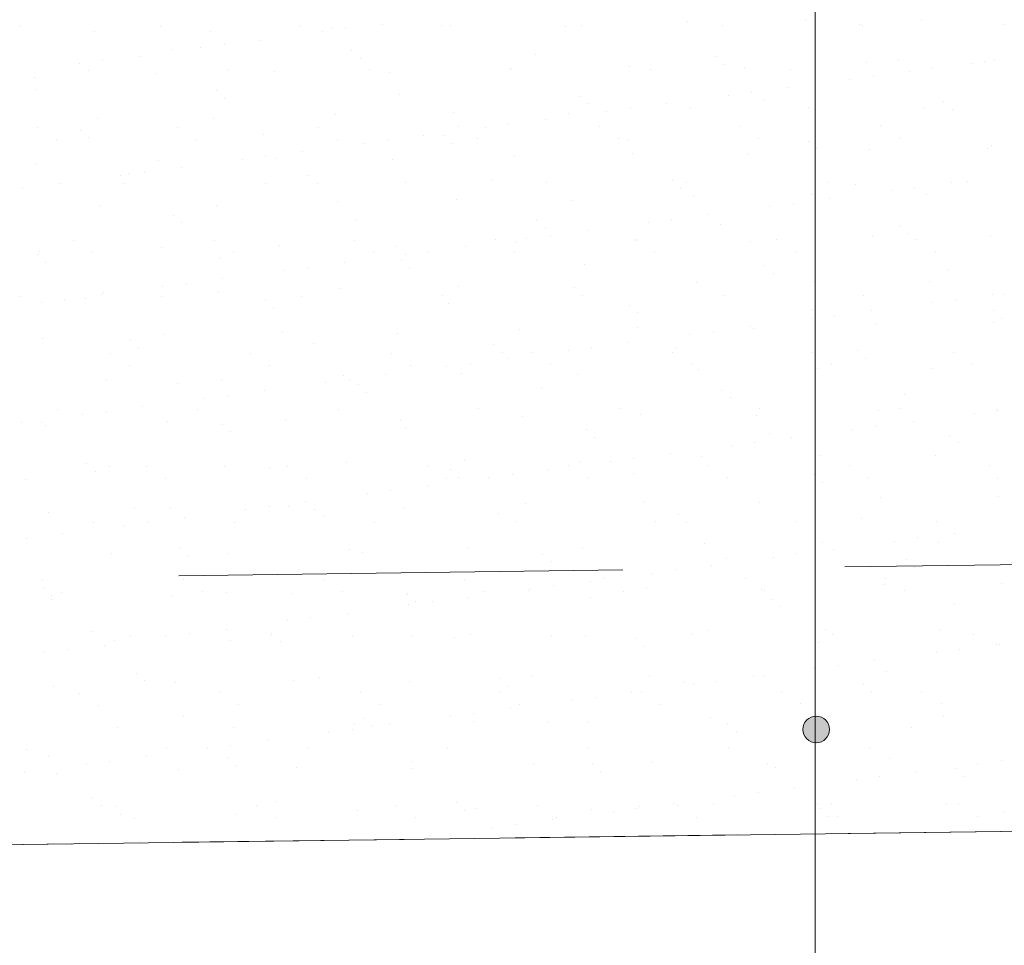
# Model space of a CAD drawing. Header units: metres. Extents: x 561538 to 562530, y 6580867 to 6581188.
# Tile 25 of 78: x 562505.54 to 562506.65, y 6580870.02 to 6580871.06. Entities that reach past the tile are written whole.
import ezdxf

# ---------------------------------------------------------------- set-up
doc = ezdxf.new("R2010")
doc.units = ezdxf.units.M
doc.linetypes.add('DASHED', pattern=[0.75, 0.5, -0.25])
doc.layers.add('KLM_lõige', color=7, linetype='Continuous', lineweight=9)
doc.layers.add('KLM_nähtavus', color=5, linetype='Continuous', lineweight=9)

msp = doc.modelspace()

# ---------------------------------------------------------------- hatches: boundary and pattern name
at = {"layer": 'KLM_lõige'}
h = msp.add_hatch(color=1, dxfattribs=at)
edge = h.paths.add_edge_path()
edge.add_arc((562506.4352, 6580870.2584), 0.015, 0, 360)

# ---------------------------------------------------------------- linework, layer by layer
at = {"layer": 'KLM_lõige', "ltscale": 0.5}
msp.add_line((562506.434, 6580871.8728), (562506.434, 6580869.045), dxfattribs=at)
at = {"layer": 'KLM_lõige'}
for p, q in [((562506.2903, 6580871.0545), (562506.2903, 6580871.0545)), ((562506.4233, 6580871.0562), (562506.4233, 6580871.0562)), ((562506.5532, 6580871.0556), (562506.5532, 6580871.0556)), ((562505.5386, 6580871.0492), (562505.5386, 6580871.0492)), ((562505.623, 6580871.0441), (562505.623, 6580871.0441)), ((562505.6968, 6580871.0495), (562505.6968, 6580871.0495)), ((562505.753, 6580871.0435), (562505.753, 6580871.0435)), ((562505.855, 6580871.0498), (562505.855, 6580871.0498)), ((562505.8789, 6580871.0432), (562505.8789, 6580871.0432)), ((562505.8902, 6580871.0485), (562505.8902, 6580871.0485)), ((562505.9054, 6580871.0467), (562505.9054, 6580871.0467)), ((562505.9467, 6580871.0521), (562505.9467, 6580871.0521)), ((562506.0132, 6580871.0501), (562506.0132, 6580871.0501)), ((562506.0232, 6580871.0502), (562506.0232, 6580871.0502)), ((562506.1531, 6580871.0495), (562506.1531, 6580871.0495)), ((562506.1714, 6580871.0504), (562506.1714, 6580871.0504)), ((562506.3296, 6580871.0507), (562506.3296, 6580871.0507)), ((562506.484, 6580871.0516), (562506.484, 6580871.0516)), ((562506.4878, 6580871.051), (562506.4878, 6580871.051)), ((562506.646, 6580871.0512), (562506.646, 6580871.0512)), ((562505.8099, 6580871.0341), (562505.8099, 6580871.0341)), ((562505.7091, 6580871.0235), (562505.7091, 6580871.0235)), ((562505.7422, 6580871.0252), (562505.7422, 6580871.0252)), ((562505.7686, 6580871.0287), (562505.7686, 6580871.0287)), ((562505.9124, 6580871.0218), (562505.9124, 6580871.0218)), ((562505.6319, 6580871.0107), (562505.6319, 6580871.0107)), ((562505.6732, 6580871.0161), (562505.6732, 6580871.0161)), ((562505.9217, 6580871.0132), (562505.9217, 6580871.0132)), ((562506.1186, 6580871.0173), (562506.1186, 6580871.0173)), ((562506.3219, 6580871.0156), (562506.3219, 6580871.0156)), ((562506.5282, 6580871.0111), (562506.5282, 6580871.0111)), ((562506.6249, 6580871.0102), (562506.6249, 6580871.0102)), ((562506.6359, 6580871.0114), (562506.6359, 6580871.0114)), ((562505.6054, 6580871.0072), (562505.6054, 6580871.0072)), ((562505.6157, 6580871.0001), (562505.6157, 6580871.0001)), ((562505.7739, 6580871.0004), (562505.7739, 6580871.0004)), ((562505.9321, 6580871.0007), (562505.9321, 6580871.0007)), ((562506.0903, 6580871.001), (562506.0903, 6580871.001)), ((562506.0918, 6580871.0025), (562506.0918, 6580871.0025)), ((562506.2248, 6580871.0042), (562506.2248, 6580871.0042)), ((562506.2485, 6580871.0012), (562506.2485, 6580871.0012)), ((562506.3313, 6580871.007), (562506.3313, 6580871.007)), ((562506.3548, 6580871.0036), (562506.3548, 6580871.0036)), ((562506.4067, 6580871.0015), (562506.4067, 6580871.0015)), ((562506.492, 6580871.0085), (562506.492, 6580871.0085)), ((562506.5405, 6580870.9988), (562506.5405, 6580870.9988)), ((562506.5649, 6580871.0018), (562506.5649, 6580871.0018)), ((562506.6095, 6580871.0079), (562506.6095, 6580871.0079)), ((562505.5545, 6580870.9916), (562505.5545, 6580870.9916)), ((562505.6917, 6580870.9965), (562505.6917, 6580870.9965)), ((562505.8247, 6580870.9982), (562505.8247, 6580870.9982)), ((562505.9546, 6580870.9976), (562505.9546, 6580870.9976)), ((562506.4727, 6580870.9899), (562506.4727, 6580870.9899)), ((562506.4992, 6580870.9934), (562506.4992, 6580870.9934)), ((562505.5564, 6580870.979), (562505.5564, 6580870.979)), ((562505.7596, 6580870.9772), (562505.7596, 6580870.9772)), ((562506.4037, 6580870.9808), (562506.4037, 6580870.9808)), ((562505.769, 6580870.9686), (562505.769, 6580870.9686)), ((562505.9659, 6580870.9727), (562505.9659, 6580870.9727)), ((562506.1692, 6580870.971), (562506.1692, 6580870.971)), ((562506.336, 6580870.9719), (562506.336, 6580870.9719)), ((562506.3624, 6580870.9753), (562506.3624, 6580870.9753)), ((562506.3755, 6580870.9665), (562506.3755, 6580870.9665)), ((562506.1785, 6580870.9624), (562506.1785, 6580870.9624)), ((562506.2257, 6580870.9573), (562506.2257, 6580870.9573)), ((562506.267, 6580870.9628), (562506.267, 6580870.9628)), ((562506.2935, 6580870.9566), (562506.2935, 6580870.9566)), ((562506.4265, 6580870.9583), (562506.4265, 6580870.9583)), ((562506.5564, 6580870.9577), (562506.5564, 6580870.9577)), ((562506.5787, 6580870.9647), (562506.5787, 6580870.9647)), ((562506.5881, 6580870.9562), (562506.5881, 6580870.9562)), ((562505.6262, 6580870.9463), (562505.6262, 6580870.9463)), ((562505.7562, 6580870.9456), (562505.7562, 6580870.9456)), ((562505.8934, 6580870.9506), (562505.8934, 6580870.9506)), ((562506.0264, 6580870.9523), (562506.0264, 6580870.9523)), ((562506.1302, 6580870.9448), (562506.1302, 6580870.9448)), ((562506.1563, 6580870.9517), (562506.1563, 6580870.9517)), ((562506.1992, 6580870.9539), (562506.1992, 6580870.9539)), ((562505.5582, 6580870.9357), (562505.5582, 6580870.9357)), ((562505.6069, 6580870.9326), (562505.6069, 6580870.9326)), ((562505.7164, 6580870.936), (562505.7164, 6580870.936)), ((562505.8746, 6580870.9362), (562505.8746, 6580870.9362)), ((562506.0328, 6580870.9365), (562506.0328, 6580870.9365)), ((562506.0625, 6580870.9359), (562506.0625, 6580870.9359)), ((562506.0889, 6580870.9393), (562506.0889, 6580870.9393)), ((562506.191, 6580870.9368), (562506.191, 6580870.9368)), ((562506.3492, 6580870.9371), (562506.3492, 6580870.9371)), ((562506.5074, 6580870.9374), (562506.5074, 6580870.9374)), ((562505.5796, 6580870.922), (562505.5796, 6580870.922)), ((562505.6163, 6580870.924), (562505.6163, 6580870.924)), ((562505.7378, 6580870.9223), (562505.7378, 6580870.9223)), ((562505.8132, 6580870.9281), (562505.8132, 6580870.9281)), ((562505.896, 6580870.9226), (562505.896, 6580870.9226)), ((562505.9522, 6580870.9213), (562505.9522, 6580870.9213)), ((562505.9935, 6580870.9268), (562505.9935, 6580870.9268)), ((562506.0165, 6580870.9264), (562506.0165, 6580870.9264)), ((562506.0542, 6580870.9229), (562506.0542, 6580870.9229)), ((562506.2124, 6580870.9232), (562506.2124, 6580870.9232)), ((562506.2227, 6580870.9219), (562506.2227, 6580870.9219)), ((562506.3706, 6580870.9235), (562506.3706, 6580870.9235)), ((562506.5288, 6580870.9237), (562506.5288, 6580870.9237)), ((562505.9258, 6580870.9179), (562505.9258, 6580870.9179)), ((562506.0258, 6580870.9178), (562506.0258, 6580870.9178)), ((562506.426, 6580870.9201), (562506.426, 6580870.9201)), ((562506.4354, 6580870.9116), (562506.4354, 6580870.9116)), ((562506.4952, 6580870.9107), (562506.4952, 6580870.9107)), ((562506.6281, 6580870.9124), (562506.6281, 6580870.9124)), ((562506.6323, 6580870.9157), (562506.6323, 6580870.9157)), ((562505.789, 6580870.8999), (562505.789, 6580870.8999)), ((562505.8155, 6580870.9033), (562505.8155, 6580870.9033)), ((562505.8279, 6580870.9003), (562505.8279, 6580870.9003)), ((562505.8568, 6580870.9088), (562505.8568, 6580870.9088)), ((562505.9578, 6580870.8997), (562505.9578, 6580870.8997)), ((562506.095, 6580870.9046), (562506.095, 6580870.9046)), ((562506.228, 6580870.9063), (562506.228, 6580870.9063)), ((562506.358, 6580870.9057), (562506.358, 6580870.9057)), ((562505.5577, 6580870.8937), (562505.5577, 6580870.8937)), ((562505.6949, 6580870.8986), (562505.6949, 6580870.8986)), ((562505.72, 6580870.8908), (562505.72, 6580870.8908)), ((562505.6523, 6580870.8819), (562505.6523, 6580870.8819)), ((562505.6605, 6580870.8835), (562505.6605, 6580870.8835)), ((562505.6787, 6580870.8853), (562505.6787, 6580870.8853)), ((562505.8638, 6580870.8818), (562505.8638, 6580870.8818)), ((562506.07, 6580870.8773), (562506.07, 6580870.8773)), ((562505.542, 6580870.8673), (562505.542, 6580870.8673)), ((562505.5833, 6580870.8728), (562505.5833, 6580870.8728)), ((562505.6567, 6580870.8729), (562505.6567, 6580870.8729)), ((562505.8149, 6580870.8732), (562505.8149, 6580870.8732)), ((562505.8731, 6580870.8732), (562505.8731, 6580870.8732)), ((562505.9731, 6580870.8735), (562505.9731, 6580870.8735)), ((562506.1313, 6580870.8738), (562506.1313, 6580870.8738)), ((562506.2733, 6580870.8756), (562506.2733, 6580870.8756)), ((562506.2827, 6580870.867), (562506.2827, 6580870.867)), ((562506.2895, 6580870.874), (562506.2895, 6580870.874)), ((562506.4477, 6580870.8743), (562506.4477, 6580870.8743)), ((562506.4796, 6580870.8711), (562506.4796, 6580870.8711)), ((562506.546, 6580870.868), (562506.546, 6580870.868)), ((562506.5873, 6580870.8734), (562506.5873, 6580870.8734)), ((562506.6059, 6580870.8746), (562506.6059, 6580870.8746)), ((562506.2967, 6580870.8587), (562506.2967, 6580870.8587)), ((562506.4297, 6580870.8604), (562506.4297, 6580870.8604)), ((562506.4506, 6580870.8554), (562506.4506, 6580870.8554)), ((562506.5196, 6580870.8645), (562506.5196, 6580870.8645)), ((562506.5596, 6580870.8598), (562506.5596, 6580870.8598)), ((562505.6294, 6580870.8484), (562505.6294, 6580870.8484)), ((562505.7594, 6580870.8478), (562505.7594, 6580870.8478)), ((562505.8966, 6580870.8527), (562505.8966, 6580870.8527)), ((562506.0296, 6580870.8544), (562506.0296, 6580870.8544)), ((562506.1595, 6580870.8538), (562506.1595, 6580870.8538)), ((562506.3828, 6580870.8465), (562506.3828, 6580870.8465)), ((562506.4093, 6580870.85), (562506.4093, 6580870.85)), ((562505.7111, 6580870.8372), (562505.7111, 6580870.8372)), ((562505.9173, 6580870.8327), (562505.9173, 6580870.8327)), ((562506.3138, 6580870.8374), (562506.3138, 6580870.8374)), ((562505.7204, 6580870.8286), (562505.7204, 6580870.8286)), ((562506.1206, 6580870.831), (562506.1206, 6580870.831)), ((562506.13, 6580870.8224), (562506.13, 6580870.8224)), ((562506.2461, 6580870.8285), (562506.2461, 6580870.8285)), ((562506.2725, 6580870.832), (562506.2725, 6580870.832)), ((562506.3269, 6580870.8265), (562506.3269, 6580870.8265)), ((562506.5301, 6580870.8247), (562506.5301, 6580870.8247)), ((562506.1093, 6580870.8105), (562506.1093, 6580870.8105)), ((562506.1358, 6580870.814), (562506.1358, 6580870.814)), ((562506.1771, 6580870.8194), (562506.1771, 6580870.8194)), ((562506.4984, 6580870.8128), (562506.4984, 6580870.8128)), ((562506.5395, 6580870.8162), (562506.5395, 6580870.8162)), ((562506.6313, 6580870.8145), (562506.6313, 6580870.8145)), ((562505.5992, 6580870.8085), (562505.5992, 6580870.8085)), ((562505.6981, 6580870.8007), (562505.6981, 6580870.8007)), ((562505.7574, 6580870.8087), (562505.7574, 6580870.8087)), ((562505.8311, 6580870.8024), (562505.8311, 6580870.8024)), ((562505.9156, 6580870.809), (562505.9156, 6580870.809)), ((562505.961, 6580870.8018), (562505.961, 6580870.8018)), ((562506.0403, 6580870.8014), (562506.0403, 6580870.8014)), ((562506.0738, 6580870.8093), (562506.0738, 6580870.8093)), ((562506.0982, 6580870.8068), (562506.0982, 6580870.8068)), ((562506.2312, 6580870.8085), (562506.2312, 6580870.8085)), ((562506.232, 6580870.8096), (562506.232, 6580870.8096)), ((562506.3612, 6580870.8078), (562506.3612, 6580870.8078)), ((562506.3902, 6580870.8099), (562506.3902, 6580870.8099)), ((562506.5484, 6580870.8102), (562506.5484, 6580870.8102)), ((562505.5583, 6580870.7926), (562505.5583, 6580870.7926)), ((562505.5609, 6580870.7958), (562505.5609, 6580870.7958)), ((562505.6207, 6580870.7948), (562505.6207, 6580870.7948)), ((562505.7646, 6580870.7881), (562505.7646, 6580870.7881)), ((562505.7789, 6580870.7951), (562505.7789, 6580870.7951)), ((562505.9371, 6580870.7954), (562505.9371, 6580870.7954)), ((562505.9726, 6580870.7925), (562505.9726, 6580870.7925)), ((562505.999, 6580870.796), (562505.999, 6580870.796)), ((562506.0952, 6580870.7957), (562506.0952, 6580870.7957)), ((562506.2534, 6580870.796), (562506.2534, 6580870.796)), ((562506.4116, 6580870.7963), (562506.4116, 6580870.7963)), ((562506.5698, 6580870.7965), (562506.5698, 6580870.7965)), ((562505.5677, 6580870.784), (562505.5677, 6580870.784)), ((562505.8623, 6580870.778), (562505.8623, 6580870.778)), ((562505.9036, 6580870.7834), (562505.9036, 6580870.7834)), ((562505.9679, 6580870.7864), (562505.9679, 6580870.7864)), ((562505.9772, 6580870.7778), (562505.9772, 6580870.7778)), ((562506.1742, 6580870.7819), (562506.1742, 6580870.7819)), ((562506.3774, 6580870.7802), (562506.3774, 6580870.7802)), ((562505.8359, 6580870.7745), (562505.8359, 6580870.7745)), ((562506.3868, 6580870.7716), (562506.3868, 6580870.7716)), ((562506.5837, 6580870.7757), (562506.5837, 6580870.7757)), ((562505.6991, 6580870.7565), (562505.6991, 6580870.7565)), ((562505.7256, 6580870.76), (562505.7256, 6580870.76)), ((562505.7669, 6580870.7654), (562505.7669, 6580870.7654)), ((562505.8998, 6580870.7548), (562505.8998, 6580870.7548)), ((562506.0328, 6580870.7565), (562506.0328, 6580870.7565)), ((562506.1627, 6580870.7559), (562506.1627, 6580870.7559)), ((562506.2999, 6580870.7608), (562506.2999, 6580870.7608)), ((562506.4329, 6580870.7625), (562506.4329, 6580870.7625)), ((562506.5628, 6580870.7619), (562506.5628, 6580870.7619)), ((562505.5396, 6580870.7454), (562505.5396, 6580870.7454)), ((562505.6301, 6580870.7474), (562505.6301, 6580870.7474)), ((562505.6326, 6580870.7505), (562505.6326, 6580870.7505)), ((562505.6978, 6580870.7457), (562505.6978, 6580870.7457)), ((562505.7626, 6580870.7499), (562505.7626, 6580870.7499)), ((562505.856, 6580870.746), (562505.856, 6580870.746)), ((562506.0142, 6580870.7463), (562506.0142, 6580870.7463)), ((562506.1724, 6580870.7465), (562506.1724, 6580870.7465)), ((562506.3306, 6580870.7468), (562506.3306, 6580870.7468)), ((562506.4888, 6580870.7471), (562506.4888, 6580870.7471)), ((562506.6341, 6580870.7481), (562506.6341, 6580870.7481)), ((562506.647, 6580870.7474), (562506.647, 6580870.7474)), ((562505.5624, 6580870.7385), (562505.5624, 6580870.7385)), ((562505.5888, 6580870.742), (562505.5888, 6580870.742)), ((562505.6119, 6580870.7436), (562505.6119, 6580870.7436)), ((562505.8152, 6580870.7418), (562505.8152, 6580870.7418)), ((562505.8245, 6580870.7332), (562505.8245, 6580870.7332)), ((562506.0214, 6580870.7373), (562506.0214, 6580870.7373)), ((562506.2247, 6580870.7356), (562506.2247, 6580870.7356)), ((562506.5664, 6580870.7391), (562506.5664, 6580870.7391)), ((562506.5928, 6580870.7426), (562506.5928, 6580870.7426)), ((562506.2341, 6580870.727), (562506.2341, 6580870.727)), ((562506.431, 6580870.7311), (562506.431, 6580870.7311)), ((562506.4561, 6580870.7246), (562506.4561, 6580870.7246)), ((562506.4974, 6580870.7301), (562506.4974, 6580870.7301)), ((562506.6343, 6580870.7293), (562506.6343, 6580870.7293)), ((562506.2344, 6580870.7106), (562506.2344, 6580870.7106)), ((562506.3607, 6580870.7121), (562506.3607, 6580870.7121)), ((562506.4297, 6580870.7211), (562506.4297, 6580870.7211)), ((562506.5016, 6580870.7149), (562506.5016, 6580870.7149)), ((562506.6345, 6580870.7166), (562506.6345, 6580870.7166)), ((562506.6436, 6580870.7207), (562506.6436, 6580870.7207)), ((562505.7013, 6580870.7029), (562505.7013, 6580870.7029)), ((562505.8343, 6580870.7046), (562505.8343, 6580870.7046)), ((562505.9642, 6580870.7039), (562505.9642, 6580870.7039)), ((562506.1014, 6580870.7089), (562506.1014, 6580870.7089)), ((562506.2929, 6580870.7031), (562506.2929, 6580870.7031)), ((562506.3194, 6580870.7066), (562506.3194, 6580870.7066)), ((562506.3644, 6580870.71), (562506.3644, 6580870.71)), ((562505.5641, 6580870.6979), (562505.5641, 6580870.6979)), ((562505.6625, 6580870.6972), (562505.6625, 6580870.6972)), ((562505.6718, 6580870.6886), (562505.6718, 6580870.6886)), ((562505.8687, 6580870.6927), (562505.8687, 6580870.6927)), ((562506.072, 6580870.691), (562506.072, 6580870.691)), ((562506.1826, 6580870.6886), (562506.1826, 6580870.6886)), ((562506.2239, 6580870.6941), (562506.2239, 6580870.6941)), ((562505.6403, 6580870.6813), (562505.6403, 6580870.6813)), ((562505.7985, 6580870.6815), (562505.7985, 6580870.6815)), ((562505.9567, 6580870.6818), (562505.9567, 6580870.6818)), ((562506.0814, 6580870.6824), (562506.0814, 6580870.6824)), ((562506.1149, 6580870.6821), (562506.1149, 6580870.6821)), ((562506.1562, 6580870.6851), (562506.1562, 6580870.6851)), ((562506.2731, 6580870.6824), (562506.2731, 6580870.6824)), ((562506.2783, 6580870.6865), (562506.2783, 6580870.6865)), ((562506.4313, 6580870.6827), (562506.4313, 6580870.6827)), ((562506.4815, 6580870.6847), (562506.4815, 6580870.6847)), ((562506.5895, 6580870.683), (562506.5895, 6580870.683)), ((562505.6617, 6580870.6676), (562505.6617, 6580870.6676)), ((562505.8199, 6580870.6679), (562505.8199, 6580870.6679)), ((562505.9781, 6580870.6682), (562505.9781, 6580870.6682)), ((562506.0194, 6580870.6671), (562506.0194, 6580870.6671)), ((562506.0459, 6580870.6706), (562506.0459, 6580870.6706)), ((562506.0872, 6580870.6761), (562506.0872, 6580870.6761)), ((562506.1363, 6580870.6685), (562506.1363, 6580870.6685)), ((562506.2945, 6580870.6688), (562506.2945, 6580870.6688)), ((562506.4527, 6580870.669), (562506.4527, 6580870.669)), ((562506.4909, 6580870.6762), (562506.4909, 6580870.6762)), ((562506.6109, 6580870.6693), (562506.6109, 6580870.6693)), ((562505.903, 6580870.6569), (562505.903, 6580870.6569)), ((562505.9504, 6580870.6581), (562505.9504, 6580870.6581)), ((562506.036, 6580870.6586), (562506.036, 6580870.6586)), ((562506.1659, 6580870.658), (562506.1659, 6580870.658)), ((562506.3031, 6580870.6629), (562506.3031, 6580870.6629)), ((562506.4361, 6580870.6646), (562506.4361, 6580870.6646)), ((562506.566, 6580870.664), (562506.566, 6580870.664)), ((562505.6358, 6580870.6526), (562505.6358, 6580870.6526)), ((562505.716, 6580870.6481), (562505.716, 6580870.6481)), ((562505.7658, 6580870.652), (562505.7658, 6580870.652)), ((562505.8827, 6580870.6491), (562505.8827, 6580870.6491)), ((562505.9091, 6580870.6526), (562505.9091, 6580870.6526)), ((562505.9193, 6580870.6464), (562505.9193, 6580870.6464)), ((562505.7724, 6580870.6346), (562505.7724, 6580870.6346)), ((562505.8137, 6580870.64), (562505.8137, 6580870.64)), ((562505.9287, 6580870.6378), (562505.9287, 6580870.6378)), ((562506.1256, 6580870.6419), (562506.1256, 6580870.6419)), ((562506.3288, 6580870.6402), (562506.3288, 6580870.6402)), ((562506.5351, 6580870.6357), (562506.5351, 6580870.6357)), ((562505.6769, 6580870.622), (562505.6769, 6580870.622)), ((562505.7459, 6580870.6311), (562505.7459, 6580870.6311)), ((562506.3382, 6580870.6316), (562506.3382, 6580870.6316)), ((562505.5806, 6580870.6182), (562505.5806, 6580870.6182)), ((562505.6092, 6580870.6131), (562505.6092, 6580870.6131)), ((562505.6356, 6580870.6166), (562505.6356, 6580870.6166)), ((562505.7388, 6580870.6185), (562505.7388, 6580870.6185)), ((562505.897, 6580870.6188), (562505.897, 6580870.6188)), ((562506.0552, 6580870.619), (562506.0552, 6580870.619)), ((562506.1046, 6580870.611), (562506.1046, 6580870.611)), ((562506.2134, 6580870.6193), (562506.2134, 6580870.6193)), ((562506.2376, 6580870.6127), (562506.2376, 6580870.6127)), ((562506.3676, 6580870.6121), (562506.3676, 6580870.6121)), ((562506.3716, 6580870.6196), (562506.3716, 6580870.6196)), ((562506.5048, 6580870.617), (562506.5048, 6580870.617)), ((562506.5298, 6580870.6199), (562506.5298, 6580870.6199)), ((562506.6132, 6580870.6138), (562506.6132, 6580870.6138)), ((562506.6377, 6580870.6187), (562506.6377, 6580870.6187)), ((562506.6397, 6580870.6173), (562506.6397, 6580870.6173)), ((562505.5402, 6580870.604), (562505.5402, 6580870.604)), ((562505.5633, 6580870.6036), (562505.5633, 6580870.6036)), ((562505.5673, 6580870.6), (562505.5673, 6580870.6)), ((562505.7045, 6580870.605), (562505.7045, 6580870.605)), ((562505.7666, 6580870.6018), (562505.7666, 6580870.6018)), ((562505.8375, 6580870.6067), (562505.8375, 6580870.6067)), ((562505.9674, 6580870.6061), (562505.9674, 6580870.6061)), ((562506.5442, 6580870.6047), (562506.5442, 6580870.6047)), ((562505.7759, 6580870.5932), (562505.7759, 6580870.5932)), ((562505.9729, 6580870.5973), (562505.9729, 6580870.5973)), ((562506.1761, 6580870.5956), (562506.1761, 6580870.5956)), ((562506.3824, 6580870.5911), (562506.3824, 6580870.5911)), ((562506.4765, 6580870.5958), (562506.4765, 6580870.5958)), ((562506.5029, 6580870.5993), (562506.5029, 6580870.5993)), ((562506.5857, 6580870.5893), (562506.5857, 6580870.5893)), ((562506.1855, 6580870.587), (562506.1855, 6580870.587)), ((562506.3398, 6580870.5778), (562506.3398, 6580870.5778)), ((562506.3662, 6580870.5813), (562506.3662, 6580870.5813)), ((562506.4075, 6580870.5867), (562506.4075, 6580870.5867)), ((562506.595, 6580870.5808), (562506.595, 6580870.5808)), ((562506.2708, 6580870.5687), (562506.2708, 6580870.5687)), ((562506.4393, 6580870.5668), (562506.4393, 6580870.5668)), ((562505.6139, 6580870.5572), (562505.6139, 6580870.5572)), ((562505.9062, 6580870.559), (562505.9062, 6580870.559)), ((562506.0392, 6580870.5607), (562506.0392, 6580870.5607)), ((562506.1691, 6580870.5601), (562506.1691, 6580870.5601)), ((562506.203, 6580870.5598), (562506.203, 6580870.5598)), ((562506.2295, 6580870.5633), (562506.2295, 6580870.5633)), ((562506.3063, 6580870.5651), (562506.3063, 6580870.5651)), ((562506.4723, 6580870.5555), (562506.4723, 6580870.5555)), ((562506.5692, 6580870.5661), (562506.5692, 6580870.5661)), ((562506.6305, 6580870.5558), (562506.6305, 6580870.5558)), ((562505.6232, 6580870.5486), (562505.6232, 6580870.5486)), ((562505.639, 6580870.5547), (562505.639, 6580870.5547)), ((562505.6813, 6580870.554), (562505.6813, 6580870.554)), ((562505.769, 6580870.5541), (562505.769, 6580870.5541)), ((562505.8201, 6580870.5527), (562505.8201, 6580870.5527)), ((562505.8395, 6580870.5543), (562505.8395, 6580870.5543)), ((562505.9977, 6580870.5546), (562505.9977, 6580870.5546)), ((562506.0234, 6580870.551), (562506.0234, 6580870.551)), ((562506.0927, 6580870.5453), (562506.0927, 6580870.5453)), ((562506.134, 6580870.5507), (562506.134, 6580870.5507)), ((562506.1559, 6580870.5549), (562506.1559, 6580870.5549)), ((562506.2297, 6580870.5465), (562506.2297, 6580870.5465)), ((562506.3141, 6580870.5552), (562506.3141, 6580870.5552)), ((562506.433, 6580870.5447), (562506.433, 6580870.5447)), ((562505.5445, 6580870.5401), (562505.5445, 6580870.5401)), ((562505.7027, 6580870.5404), (562505.7027, 6580870.5404)), ((562505.8609, 6580870.5407), (562505.8609, 6580870.5407)), ((562506.0191, 6580870.541), (562506.0191, 6580870.541)), ((562506.0328, 6580870.5424), (562506.0328, 6580870.5424)), ((562506.0663, 6580870.5418), (562506.0663, 6580870.5418)), ((562506.1773, 6580870.5413), (562506.1773, 6580870.5413)), ((562506.3355, 6580870.5415), (562506.3355, 6580870.5415)), ((562506.4423, 6580870.5362), (562506.4423, 6580870.5362)), ((562506.4937, 6580870.5418), (562506.4937, 6580870.5418)), ((562506.6392, 6580870.5403), (562506.6392, 6580870.5403)), ((562505.9295, 6580870.5238), (562505.9295, 6580870.5238)), ((562505.956, 6580870.5273), (562505.956, 6580870.5273)), ((562505.9973, 6580870.5327), (562505.9973, 6580870.5327)), ((562505.8605, 6580870.5147), (562505.8605, 6580870.5147)), ((562506.1078, 6580870.5131), (562506.1078, 6580870.5131)), ((562506.2408, 6580870.5148), (562506.2408, 6580870.5148)), ((562506.3708, 6580870.5142), (562506.3708, 6580870.5142)), ((562506.508, 6580870.5191), (562506.508, 6580870.5191)), ((562506.6409, 6580870.5208), (562506.6409, 6580870.5208)), ((562505.5705, 6580870.5022), (562505.5705, 6580870.5022)), ((562505.6674, 6580870.5081), (562505.6674, 6580870.5081)), ((562505.7077, 6580870.5071), (562505.7077, 6580870.5071)), ((562505.7928, 6580870.5058), (562505.7928, 6580870.5058)), ((562505.8192, 6580870.5092), (562505.8192, 6580870.5092)), ((562505.8407, 6580870.5088), (562505.8407, 6580870.5088)), ((562505.8707, 6580870.5064), (562505.8707, 6580870.5064)), ((562505.9706, 6580870.5082), (562505.9706, 6580870.5082)), ((562506.077, 6580870.5019), (562506.077, 6580870.5019)), ((562506.2802, 6580870.5002), (562506.2802, 6580870.5002)), ((562505.6216, 6580870.491), (562505.6216, 6580870.491)), ((562505.6825, 6580870.4912), (562505.6825, 6580870.4912)), ((562505.7238, 6580870.4967), (562505.7238, 6580870.4967)), ((562505.7798, 6580870.4913), (562505.7798, 6580870.4913)), ((562505.8801, 6580870.4978), (562505.8801, 6580870.4978)), ((562505.938, 6580870.4916), (562505.938, 6580870.4916)), ((562506.0962, 6580870.4918), (562506.0962, 6580870.4918)), ((562506.2544, 6580870.4921), (562506.2544, 6580870.4921)), ((562506.2896, 6580870.4916), (562506.2896, 6580870.4916)), ((562506.4126, 6580870.4924), (562506.4126, 6580870.4924)), ((562506.4865, 6580870.4957), (562506.4865, 6580870.4957)), ((562506.5708, 6580870.4927), (562506.5708, 6580870.4927)), ((562505.587, 6580870.4787), (562505.587, 6580870.4787)), ((562505.656, 6580870.4878), (562505.656, 6580870.4878)), ((562506.5911, 6580870.4793), (562506.5911, 6580870.4793)), ((562505.5457, 6580870.4732), (562505.5457, 6580870.4732)), ((562506.3095, 6580870.4672), (562506.3095, 6580870.4672)), ((562506.4425, 6580870.4689), (562506.4425, 6580870.4689)), ((562506.5233, 6580870.4704), (562506.5233, 6580870.4704)), ((562506.5498, 6580870.4739), (562506.5498, 6580870.4739)), ((562506.5724, 6580870.4683), (562506.5724, 6580870.4683)), ((562505.6422, 6580870.4568), (562505.6422, 6580870.4568)), ((562505.718, 6580870.4618), (562505.718, 6580870.4618)), ((562505.7722, 6580870.4562), (562505.7722, 6580870.4562)), ((562505.9094, 6580870.4612), (562505.9094, 6580870.4612)), ((562505.9243, 6580870.4573), (562505.9243, 6580870.4573)), ((562506.0424, 6580870.4629), (562506.0424, 6580870.4629)), ((562506.1275, 6580870.4556), (562506.1275, 6580870.4556)), ((562506.1723, 6580870.4622), (562506.1723, 6580870.4622)), ((562506.413, 6580870.4559), (562506.413, 6580870.4559)), ((562506.4543, 6580870.4613), (562506.4543, 6580870.4613)), ((562505.7274, 6580870.4532), (562505.7274, 6580870.4532)), ((562506.1369, 6580870.447), (562506.1369, 6580870.447)), ((562506.3338, 6580870.4511), (562506.3338, 6580870.4511)), ((562506.3866, 6580870.4524), (562506.3866, 6580870.4524)), ((562506.5371, 6580870.4493), (562506.5371, 6580870.4493)), ((562506.2498, 6580870.4344), (562506.2498, 6580870.4344)), ((562506.2763, 6580870.4379), (562506.2763, 6580870.4379)), ((562506.3176, 6580870.4433), (562506.3176, 6580870.4433)), ((562506.5464, 6580870.4408), (562506.5464, 6580870.4408)), ((562505.5641, 6580870.4265), (562505.5641, 6580870.4265)), ((562505.7223, 6580870.4268), (562505.7223, 6580870.4268)), ((562505.8805, 6580870.4271), (562505.8805, 6580870.4271)), ((562506.0387, 6580870.4274), (562506.0387, 6580870.4274)), ((562506.1808, 6580870.4253), (562506.1808, 6580870.4253)), ((562506.1969, 6580870.4277), (562506.1969, 6580870.4277)), ((562506.3551, 6580870.428), (562506.3551, 6580870.428)), ((562506.5133, 6580870.4283), (562506.5133, 6580870.4283)), ((562506.6441, 6580870.4229), (562506.6441, 6580870.4229)), ((562505.5653, 6580870.4172), (562505.5653, 6580870.4172)), ((562505.5855, 6580870.4129), (562505.5855, 6580870.4129)), ((562505.7437, 6580870.4132), (562505.7437, 6580870.4132)), ((562505.7715, 6580870.4127), (562505.7715, 6580870.4127)), ((562505.9019, 6580870.4135), (562505.9019, 6580870.4135)), ((562506.0601, 6580870.4138), (562506.0601, 6580870.4138)), ((562506.111, 6580870.4152), (562506.111, 6580870.4152)), ((562506.1131, 6580870.4164), (562506.1131, 6580870.4164)), ((562506.1395, 6580870.4199), (562506.1395, 6580870.4199)), ((562506.2183, 6580870.4141), (562506.2183, 6580870.4141)), ((562506.244, 6580870.4169), (562506.244, 6580870.4169)), ((562506.374, 6580870.4163), (562506.374, 6580870.4163)), ((562506.3765, 6580870.4143), (562506.3765, 6580870.4143)), ((562506.5112, 6580870.4212), (562506.5112, 6580870.4212)), ((562506.5347, 6580870.4146), (562506.5347, 6580870.4146)), ((562505.5737, 6580870.4043), (562505.5737, 6580870.4043)), ((562505.5746, 6580870.4086), (562505.5746, 6580870.4086)), ((562505.7109, 6580870.4092), (562505.7109, 6580870.4092)), ((562505.8439, 6580870.4109), (562505.8439, 6580870.4109)), ((562505.9738, 6580870.4103), (562505.9738, 6580870.4103)), ((562505.9748, 6580870.411), (562505.9748, 6580870.411)), ((562505.9842, 6580870.4024), (562505.9842, 6580870.4024)), ((562506.0028, 6580870.4019), (562506.0028, 6580870.4019)), ((562506.0441, 6580870.4073), (562506.0441, 6580870.4073)), ((562506.1811, 6580870.4065), (562506.1811, 6580870.4065)), ((562506.3844, 6580870.4048), (562506.3844, 6580870.4048)), ((562506.5906, 6580870.4003), (562506.5906, 6580870.4003)), ((562505.9074, 6580870.3893), (562505.9074, 6580870.3893)), ((562505.9764, 6580870.3984), (562505.9764, 6580870.3984)), ((562506.3937, 6580870.3962), (562506.3937, 6580870.3962)), ((562505.8396, 6580870.3804), (562505.8396, 6580870.3804)), ((562505.8661, 6580870.3839), (562505.8661, 6580870.3839)), ((562505.6188, 6580870.3681), (562505.6188, 6580870.3681)), ((562505.7706, 6580870.3713), (562505.7706, 6580870.3713)), ((562506.3127, 6580870.3693), (562506.3127, 6580870.3693)), ((562506.4457, 6580870.371), (562506.4457, 6580870.371)), ((562506.5756, 6580870.3704), (562506.5756, 6580870.3704)), ((562505.6454, 6580870.359), (562505.6454, 6580870.359)), ((562505.6627, 6580870.3638), (562505.6627, 6580870.3638)), ((562505.7029, 6580870.3624), (562505.7029, 6580870.3624)), ((562505.7293, 6580870.3659), (562505.7293, 6580870.3659)), ((562505.7754, 6580870.3583), (562505.7754, 6580870.3583)), ((562505.8209, 6580870.3641), (562505.8209, 6580870.3641)), ((562505.8221, 6580870.3664), (562505.8221, 6580870.3664)), ((562505.8315, 6580870.3578), (562505.8315, 6580870.3578)), ((562505.9126, 6580870.3633), (562505.9126, 6580870.3633)), ((562505.9791, 6580870.3643), (562505.9791, 6580870.3643)), ((562506.0284, 6580870.3619), (562506.0284, 6580870.3619)), ((562506.0456, 6580870.365), (562506.0456, 6580870.365)), ((562506.1373, 6580870.3646), (562506.1373, 6580870.3646)), ((562506.1755, 6580870.3644), (562506.1755, 6580870.3644)), ((562506.2317, 6580870.3602), (562506.2317, 6580870.3602)), ((562506.2955, 6580870.3649), (562506.2955, 6580870.3649)), ((562506.4379, 6580870.3557), (562506.4379, 6580870.3557)), ((562506.4537, 6580870.3652), (562506.4537, 6580870.3652)), ((562506.6118, 6580870.3655), (562506.6118, 6580870.3655)), ((562505.5926, 6580870.3479), (562505.5926, 6580870.3479)), ((562505.6339, 6580870.3533), (562505.6339, 6580870.3533)), ((562506.241, 6580870.3516), (562506.241, 6580870.3516)), ((562506.5702, 6580870.3451), (562506.5702, 6580870.3451)), ((562506.5966, 6580870.3485), (562506.5966, 6580870.3485)), ((562506.6379, 6580870.354), (562506.6379, 6580870.354)), ((562506.6412, 6580870.3539), (562506.6412, 6580870.3539)), ((562505.5661, 6580870.3444), (562505.5661, 6580870.3444)), ((562506.5012, 6580870.336), (562506.5012, 6580870.336)), ((562506.4334, 6580870.3271), (562506.4334, 6580870.3271)), ((562506.4599, 6580870.3305), (562506.4599, 6580870.3305)), ((562506.5144, 6580870.3234), (562506.5144, 6580870.3234)), ((562505.6694, 6580870.3218), (562505.6694, 6580870.3218)), ((562505.6788, 6580870.3132), (562505.6788, 6580870.3132)), ((562505.7141, 6580870.3113), (562505.7141, 6580870.3113)), ((562505.8471, 6580870.313), (562505.8471, 6580870.313)), ((562505.8757, 6580870.3173), (562505.8757, 6580870.3173)), ((562505.977, 6580870.3124), (562505.977, 6580870.3124)), ((562506.0789, 6580870.3156), (562506.0789, 6580870.3156)), ((562506.1142, 6580870.3174), (562506.1142, 6580870.3174)), ((562506.2472, 6580870.319), (562506.2472, 6580870.319)), ((562506.3231, 6580870.3125), (562506.3231, 6580870.3125)), ((562506.3644, 6580870.318), (562506.3644, 6580870.318)), ((562506.3772, 6580870.3184), (562506.3772, 6580870.3184)), ((562505.5769, 6580870.3064), (562505.5769, 6580870.3064)), ((562506.0883, 6580870.307), (562506.0883, 6580870.307)), ((562506.2379, 6580870.3005), (562506.2379, 6580870.3005)), ((562506.2852, 6580870.3111), (562506.2852, 6580870.3111)), ((562506.2967, 6580870.309), (562506.2967, 6580870.309)), ((562506.3961, 6580870.3008), (562506.3961, 6580870.3008)), ((562506.4885, 6580870.3093), (562506.4885, 6580870.3093)), ((562506.4979, 6580870.3008), (562506.4979, 6580870.3008)), ((562506.5543, 6580870.3011), (562506.5543, 6580870.3011)), ((562505.6051, 6580870.2993), (562505.6051, 6580870.2993)), ((562505.7633, 6580870.2996), (562505.7633, 6580870.2996)), ((562505.9215, 6580870.2999), (562505.9215, 6580870.2999)), ((562506.0797, 6580870.3002), (562506.0797, 6580870.3002)), ((562506.1599, 6580870.291), (562506.1599, 6580870.291)), ((562506.1864, 6580870.2945), (562506.1864, 6580870.2945)), ((562506.2277, 6580870.3), (562506.2277, 6580870.3)), ((562505.6266, 6580870.2857), (562505.6266, 6580870.2857)), ((562505.7848, 6580870.286), (562505.7848, 6580870.286)), ((562505.943, 6580870.2863), (562505.943, 6580870.2863)), ((562506.0909, 6580870.282), (562506.0909, 6580870.282)), ((562506.1012, 6580870.2866), (562506.1012, 6580870.2866)), ((562506.2594, 6580870.2868), (562506.2594, 6580870.2868)), ((562506.4176, 6580870.2871), (562506.4176, 6580870.2871)), ((562506.5758, 6580870.2874), (562506.5758, 6580870.2874)), ((562505.723, 6580870.2727), (562505.723, 6580870.2727)), ((562505.9262, 6580870.271), (562505.9262, 6580870.271)), ((562506.0232, 6580870.273), (562506.0232, 6580870.273)), ((562506.0488, 6580870.2671), (562506.0488, 6580870.2671)), ((562506.0496, 6580870.2765), (562506.0496, 6580870.2765)), ((562506.3159, 6580870.2714), (562506.3159, 6580870.2714)), ((562506.4489, 6580870.2731), (562506.4489, 6580870.2731)), ((562506.5788, 6580870.2725), (562506.5788, 6580870.2725)), ((562505.6486, 6580870.2611), (562505.6486, 6580870.2611)), ((562505.7786, 6580870.2605), (562505.7786, 6580870.2605)), ((562505.9129, 6580870.2585), (562505.9129, 6580870.2585)), ((562505.9158, 6580870.2654), (562505.9158, 6580870.2654)), ((562505.9356, 6580870.2624), (562505.9356, 6580870.2624)), ((562505.9542, 6580870.264), (562505.9542, 6580870.264)), ((562506.1325, 6580870.2665), (562506.1325, 6580870.2665)), ((562506.1787, 6580870.2665), (562506.1787, 6580870.2665)), ((562506.3358, 6580870.2648), (562506.3358, 6580870.2648)), ((562506.3451, 6580870.2562), (562506.3451, 6580870.2562)), ((562506.542, 6580870.2603), (562506.542, 6580870.2603)), ((562505.8175, 6580870.246), (562505.8175, 6580870.246)), ((562505.8865, 6580870.255), (562505.8865, 6580870.255)), ((562505.5455, 6580870.2363), (562505.5455, 6580870.2363)), ((562505.7037, 6580870.2366), (562505.7037, 6580870.2366)), ((562505.7497, 6580870.237), (562505.7497, 6580870.237)), ((562505.7762, 6580870.2405), (562505.7762, 6580870.2405)), ((562505.8619, 6580870.2368), (562505.8619, 6580870.2368)), ((562506.0201, 6580870.2371), (562506.0201, 6580870.2371)), ((562506.1783, 6580870.2374), (562506.1783, 6580870.2374)), ((562506.3365, 6580870.2377), (562506.3365, 6580870.2377)), ((562506.4947, 6580870.238), (562506.4947, 6580870.238)), ((562505.5702, 6580870.2282), (562505.5702, 6580870.2282)), ((562505.6807, 6580870.228), (562505.6807, 6580870.228)), ((562505.7735, 6580870.2264), (562505.7735, 6580870.2264)), ((562506.5176, 6580870.2255), (562506.5176, 6580870.2255)), ((562506.6434, 6580870.2232), (562506.6434, 6580870.2232)), ((562505.613, 6580870.219), (562505.613, 6580870.219)), ((562505.6394, 6580870.2225), (562505.6394, 6580870.2225)), ((562505.7173, 6580870.2135), (562505.7173, 6580870.2135)), ((562505.7829, 6580870.2178), (562505.7829, 6580870.2178)), ((562505.8503, 6580870.2151), (562505.8503, 6580870.2151)), ((562505.9798, 6580870.2219), (562505.9798, 6580870.2219)), ((562505.9802, 6580870.2145), (562505.9802, 6580870.2145)), ((562506.1174, 6580870.2195), (562506.1174, 6580870.2195)), ((562506.1831, 6580870.2202), (562506.1831, 6580870.2202)), ((562506.1924, 6580870.2116), (562506.1924, 6580870.2116)), ((562506.2504, 6580870.2212), (562506.2504, 6580870.2212)), ((562506.3804, 6580870.2205), (562506.3804, 6580870.2205)), ((562506.3893, 6580870.2157), (562506.3893, 6580870.2157)), ((562506.5926, 6580870.2139), (562506.5926, 6580870.2139)), ((562506.617, 6580870.2197), (562506.617, 6580870.2197)), ((562505.544, 6580870.21), (562505.544, 6580870.21)), ((562505.5801, 6580870.2085), (562505.5801, 6580870.2085)), ((562506.4803, 6580870.2017), (562506.4803, 6580870.2017)), ((562506.5067, 6580870.2052), (562506.5067, 6580870.2052)), ((562506.548, 6580870.2106), (562506.548, 6580870.2106)), ((562506.602, 6580870.2054), (562506.602, 6580870.2054)), ((562506.4113, 6580870.1926), (562506.4113, 6580870.1926)), ((562505.6208, 6580870.1818), (562505.6208, 6580870.1818)), ((562506.3435, 6580870.1837), (562506.3435, 6580870.1837)), ((562506.37, 6580870.1872), (562506.37, 6580870.1872)), ((562501.9717, 6580870.0815), (562509.2329, 6580870.1781)), ((562505.6302, 6580870.1732), (562505.6302, 6580870.1732)), ((562505.6462, 6580870.1721), (562505.6462, 6580870.1721)), ((562505.8044, 6580870.1724), (562505.8044, 6580870.1724)), ((562505.8271, 6580870.1773), (562505.8271, 6580870.1773)), ((562505.919, 6580870.1675), (562505.919, 6580870.1675)), ((562505.9626, 6580870.1727), (562505.9626, 6580870.1727)), ((562506.0304, 6580870.1756), (562506.0304, 6580870.1756)), ((562506.052, 6580870.1692), (562506.052, 6580870.1692)), ((562506.1208, 6580870.173), (562506.1208, 6580870.173)), ((562506.1819, 6580870.1686), (562506.1819, 6580870.1686)), ((562506.2332, 6580870.1692), (562506.2332, 6580870.1692)), ((562506.2366, 6580870.1711), (562506.2366, 6580870.1711)), ((562506.2745, 6580870.1746), (562506.2745, 6580870.1746)), ((562506.279, 6580870.1733), (562506.279, 6580870.1733)), ((562506.3191, 6580870.1735), (562506.3191, 6580870.1735)), ((562506.4372, 6580870.1736), (562506.4372, 6580870.1736)), ((562506.4399, 6580870.1693), (562506.4399, 6580870.1693)), ((562506.4521, 6580870.1752), (562506.4521, 6580870.1752)), ((562506.582, 6580870.1746), (562506.582, 6580870.1746)), ((562506.5954, 6580870.1739), (562506.5954, 6580870.1739)), ((562505.6518, 6580870.1632), (562505.6518, 6580870.1632)), ((562505.6676, 6580870.1585), (562505.6676, 6580870.1585)), ((562505.7818, 6580870.1626), (562505.7818, 6580870.1626)), ((562505.8258, 6580870.1588), (562505.8258, 6580870.1588)), ((562505.984, 6580870.1591), (562505.984, 6580870.1591)), ((562506.0397, 6580870.167), (562506.0397, 6580870.167)), ((562506.1378, 6580870.1566), (562506.1378, 6580870.1566)), ((562506.1422, 6580870.1593), (562506.1422, 6580870.1593)), ((562506.2068, 6580870.1657), (562506.2068, 6580870.1657)), ((562506.3004, 6580870.1596), (562506.3004, 6580870.1596)), ((562506.4493, 6580870.1608), (562506.4493, 6580870.1608)), ((562506.4586, 6580870.1599), (562506.4586, 6580870.1599)), ((562506.6168, 6580870.1602), (562506.6168, 6580870.1602)), ((562506.6462, 6580870.1649), (562506.6462, 6580870.1649)), ((562506.07, 6580870.1477), (562506.07, 6580870.1477)), ((562506.0965, 6580870.1512), (562506.0965, 6580870.1512)), ((562506.001, 6580870.1386), (562506.001, 6580870.1386)), ((562505.6744, 6580870.1327), (562505.6744, 6580870.1327))]:
    msp.add_line(p, q, dxfattribs=at)
at = {"layer": 'KLM_lõige', "color": 1, "linetype": 'DASHED', "ltscale": 0.5}
msp.add_line((562501.9717, 6580870.0815), (562509.2329, 6580870.1781), dxfattribs=at)
at = {"layer": 'KLM_lõige', "color": 1}
msp.add_circle((562506.4352, 6580870.2584, 0.2307), 0.015, dxfattribs=at)
at = {"layer": 'KLM_nähtavus', "color": 74, "linetype": 'DASHED'}
msp.add_line((562501.9677, 6580870.3814), (562509.2377, 6580870.4782), dxfattribs=at)

doc.saveas('drawing.dxf')
